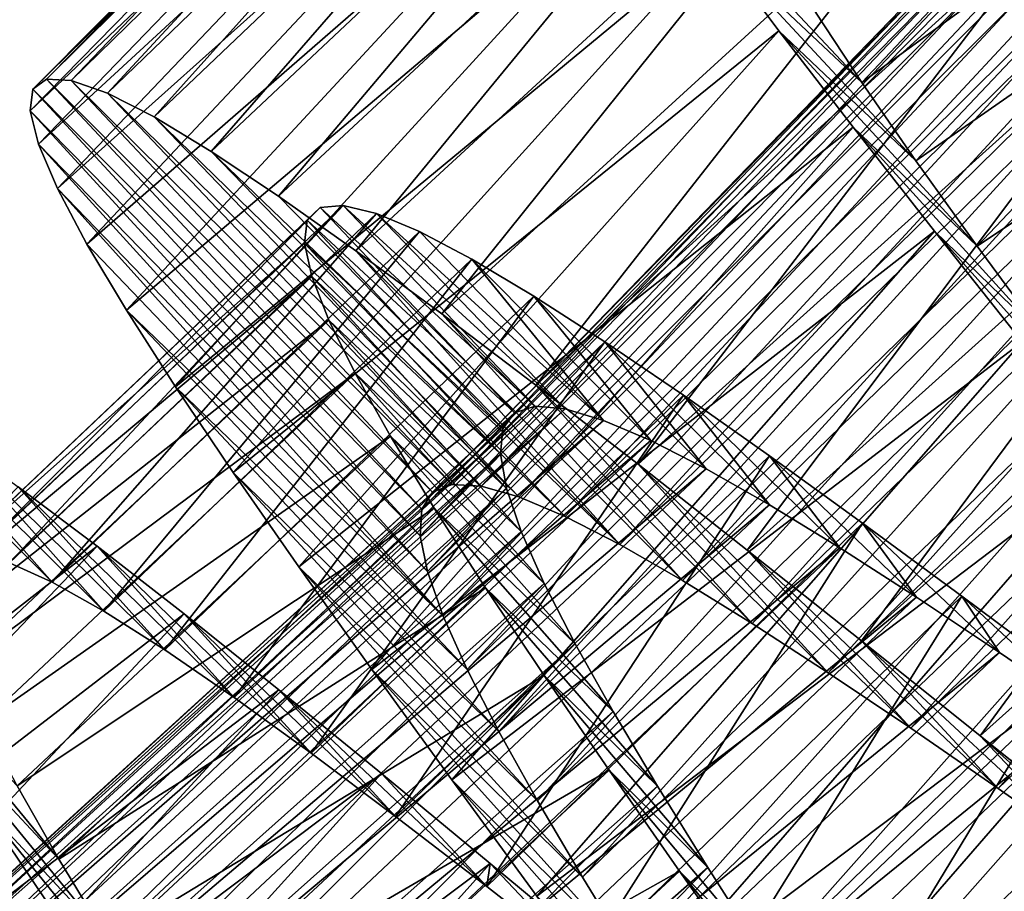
# Model space of a CAD drawing. Header units: millimetres. Extents: x -223 to 138, y -45 to 391.
# Tile 128 of 256: x -204.43 to -200.27, y 82.31 to 85.99. Entities that reach past the tile are written whole.
import ezdxf

# ---------------------------------------------------------------- set-up
doc = ezdxf.new("R2010")
doc.units = ezdxf.units.MM
doc.header["$LTSCALE"] = 65.185185
for name, color, linetype in [('592', 7, 'CONTINUOUS'), ('593', 7, 'CONTINUOUS'), ('594', 7, 'CONTINUOUS'), ('612', 7, 'CONTINUOUS'), ('613', 7, 'CONTINUOUS'), ('614', 7, 'CONTINUOUS')]:
    doc.layers.add(name, color=color, linetype=linetype)

msp = doc.modelspace()

# ---------------------------------------------------------------- linework, layer by layer
at = {"layer": '592', "color": 7, "linetype": 'CONTINUOUS', "true_color": 0xaaaaaa}
for points in [[(-204.3171, 85.7427, -39.5614), (-204.3749, 85.7002, -40.247), (-202.6869, 83.9993, -39.9373), (-204.3171, 85.7427, -39.5614)], [(-204.2119, 85.7368, -38.8764), (-204.3171, 85.7427, -39.5614), (-202.6036, 84.0314, -39.4342), (-204.2119, 85.7368, -38.8764)], [(-202.6036, 84.0314, -39.4342), (-204.3171, 85.7427, -39.5614), (-202.6869, 83.9993, -39.9373), (-202.6036, 84.0314, -39.4342)], [(-204.0597, 85.6829, -38.2003), (-204.2119, 85.7368, -38.8764), (-202.4816, 84.0242, -38.9358), (-204.0597, 85.6829, -38.2003)], [(-202.4816, 84.0242, -38.9358), (-204.2119, 85.7368, -38.8764), (-202.6036, 84.0314, -39.4342), (-202.4816, 84.0242, -38.9358)], [(-204.3749, 85.7002, -40.247), (-204.386, 85.6087, -40.9322), (-202.7317, 83.9273, -40.4404), (-204.3749, 85.7002, -40.247)], [(-202.6869, 83.9993, -39.9373), (-204.3749, 85.7002, -40.247), (-202.7317, 83.9273, -40.4404), (-202.6869, 83.9993, -39.9373)], [(-203.8626, 85.5827, -37.5445), (-204.0597, 85.6829, -38.2003), (-202.3224, 83.9787, -38.4514), (-203.8626, 85.5827, -37.5445)], [(-202.3224, 83.9787, -38.4514), (-204.0597, 85.6829, -38.2003), (-202.4816, 84.0242, -38.9358), (-202.3224, 83.9787, -38.4514)], [(-204.386, 85.6087, -40.9322), (-204.3507, 85.4681, -41.6121), (-202.7385, 83.8151, -40.9407), (-204.386, 85.6087, -40.9322)], [(-202.7317, 83.9273, -40.4404), (-204.386, 85.6087, -40.9322), (-202.7385, 83.8151, -40.9407), (-202.7317, 83.9273, -40.4404)], [(-203.6217, 85.4376, -36.9146), (-203.8626, 85.5827, -37.5445), (-202.1272, 83.8961, -37.9871), (-203.6217, 85.4376, -36.9146)], [(-202.1272, 83.8961, -37.9871), (-203.8626, 85.5827, -37.5445), (-202.3224, 83.9787, -38.4514), (-202.1272, 83.8961, -37.9871)], [(-204.3507, 85.4681, -41.6121), (-204.2702, 85.2802, -42.2744), (-202.708, 83.6639, -41.4291), (-204.3507, 85.4681, -41.6121)], [(-202.7385, 83.8151, -40.9407), (-204.3507, 85.4681, -41.6121), (-202.708, 83.6639, -41.4291), (-202.7385, 83.8151, -40.9407)], [(-203.3369, 85.2486, -36.312), (-203.6217, 85.4376, -36.9146), (-201.8961, 83.7777, -37.5457), (-203.3369, 85.2486, -36.312)], [(-201.8961, 83.7777, -37.5457), (-203.6217, 85.4376, -36.9146), (-202.1272, 83.8961, -37.9871), (-201.8961, 83.7777, -37.5457)], [(-204.2702, 85.2802, -42.2744), (-204.1461, 85.0465, -42.9122), (-202.6419, 83.4756, -41.8974), (-204.2702, 85.2802, -42.2744)], [(-202.708, 83.6639, -41.4291), (-204.2702, 85.2802, -42.2744), (-202.6419, 83.4756, -41.8974), (-202.708, 83.6639, -41.4291)], [(-203.0105, 85.0183, -35.7431), (-203.3369, 85.2486, -36.312), (-201.8961, 83.7777, -37.5457), (-203.0105, 85.0183, -35.7431)], [(-204.1461, 85.0465, -42.9122), (-203.9795, 84.7672, -43.5232), (-202.6419, 83.4756, -41.8974), (-204.1461, 85.0465, -42.9122)], [(-202.6476, 84.7513, -35.2179), (-203.0105, 85.0183, -35.7431), (-201.6315, 83.626, -37.1328), (-202.6476, 84.7513, -35.2179)], [(-201.6315, 83.626, -37.1328), (-203.0105, 85.0183, -35.7431), (-201.8961, 83.7777, -37.5457), (-201.6315, 83.626, -37.1328)], [(-203.9795, 84.7672, -43.5232), (-203.7722, 84.4439, -44.1026), (-202.541, 83.2499, -42.3442), (-203.9795, 84.7672, -43.5232)], [(-202.6419, 83.4756, -41.8974), (-203.9795, 84.7672, -43.5232), (-202.541, 83.2499, -42.3442), (-202.6419, 83.4756, -41.8974)], [(-202.2502, 84.4501, -34.7401), (-202.6476, 84.7513, -35.2179), (-201.3377, 83.4448, -36.7565), (-202.2502, 84.4501, -34.7401)], [(-201.3377, 83.4448, -36.7565), (-202.6476, 84.7513, -35.2179), (-201.6315, 83.626, -37.1328), (-201.3377, 83.4448, -36.7565)], [(-203.7722, 84.4439, -44.1026), (-203.5286, 84.0816, -44.6403), (-202.4072, 82.9883, -42.7652), (-203.7722, 84.4439, -44.1026)], [(-202.541, 83.2499, -42.3442), (-203.7722, 84.4439, -44.1026), (-202.4072, 82.9883, -42.7652), (-202.541, 83.2499, -42.3442)], [(-201.8192, 84.1164, -34.3115), (-202.2502, 84.4501, -34.7401), (-201.0161, 83.2361, -36.4197), (-201.8192, 84.1164, -34.3115)], [(-201.0161, 83.2361, -36.4197), (-202.2502, 84.4501, -34.7401), (-201.3377, 83.4448, -36.7565), (-201.0161, 83.2361, -36.4197)], [(-201.3586, 83.7545, -33.9369), (-201.8192, 84.1164, -34.3115), (-200.6678, 83.0022, -36.1241), (-201.3586, 83.7545, -33.9369)], [(-200.6678, 83.0022, -36.1241), (-201.8192, 84.1164, -34.3115), (-201.0161, 83.2361, -36.4197), (-200.6678, 83.0022, -36.1241)], [(-203.5286, 84.0816, -44.6403), (-203.2519, 83.6836, -45.1309), (-202.2442, 82.6954, -43.1511), (-203.5286, 84.0816, -44.6403)], [(-202.4072, 82.9883, -42.7652), (-203.5286, 84.0816, -44.6403), (-202.2442, 82.6954, -43.1511), (-202.4072, 82.9883, -42.7652)], [(-200.8763, 83.3715, -33.6228), (-201.3586, 83.7545, -33.9369), (-200.299, 82.7483, -35.8758), (-200.8763, 83.3715, -33.6228)], [(-200.299, 82.7483, -35.8758), (-201.3586, 83.7545, -33.9369), (-200.6678, 83.0022, -36.1241), (-200.299, 82.7483, -35.8758)], [(-203.2519, 83.6836, -45.1309), (-202.9433, 83.25, -45.5735), (-202.0542, 82.3733, -43.4984), (-203.2519, 83.6836, -45.1309)], [(-202.2442, 82.6954, -43.1511), (-203.2519, 83.6836, -45.1309), (-202.0542, 82.3733, -43.4984), (-202.2442, 82.6954, -43.1511)], [(-200.375, 82.9707, -33.3713), (-200.8763, 83.3715, -33.6228), (-199.9142, 82.479, -35.6782), (-200.375, 82.9707, -33.3713)], [(-199.9142, 82.479, -35.6782), (-200.8763, 83.3715, -33.6228), (-200.299, 82.7483, -35.8758), (-199.9142, 82.479, -35.6782)], [(-202.9433, 83.25, -45.5735), (-202.6059, 82.784, -45.9639), (-201.8392, 82.0229, -43.805), (-202.9433, 83.25, -45.5735)], [(-202.0542, 82.3733, -43.4984), (-202.9433, 83.25, -45.5735), (-201.8392, 82.0229, -43.805), (-202.0542, 82.3733, -43.4984)], [(-199.8547, 82.553, -33.1825), (-200.375, 82.9707, -33.3713), (-199.5139, 82.196, -35.5319), (-199.8547, 82.553, -33.1825)], [(-199.5139, 82.196, -35.5319), (-200.375, 82.9707, -33.3713), (-199.9142, 82.479, -35.6782), (-199.5139, 82.196, -35.5319)], [(-202.6059, 82.784, -45.9639), (-202.246, 82.293, -46.2956), (-201.6035, 81.6494, -44.066), (-202.6059, 82.784, -45.9639)], [(-201.8392, 82.0229, -43.805), (-202.6059, 82.784, -45.9639), (-201.6035, 81.6494, -44.066), (-201.8392, 82.0229, -43.805)]]:
    msp.add_3dface(points, dxfattribs=at)
at = {"layer": '593', "color": 7, "linetype": 'CONTINUOUS', "true_color": 0xaaaaaa}
for points in [[(-201.0701, 86.0256, -43.1134), (-200.8748, 85.7282, -43.6018), (-201.7467, 86.6583, -43.8897), (-201.0701, 86.0256, -43.1134)], [(-201.7467, 86.6583, -43.8897), (-200.8748, 85.7282, -43.6018), (-201.503, 86.3201, -44.443), (-201.7467, 86.6583, -43.8897)], [(-200.8748, 85.7282, -43.6018), (-200.6464, 85.3981, -44.0498), (-201.503, 86.3201, -44.443), (-200.8748, 85.7282, -43.6018)], [(-201.503, 86.3201, -44.443), (-200.6464, 85.3981, -44.0498), (-201.224, 85.9471, -44.9507), (-201.503, 86.3201, -44.443)], [(-200.6464, 85.3981, -44.0498), (-200.3873, 85.0372, -44.4542), (-201.224, 85.9471, -44.9507), (-200.6464, 85.3981, -44.0498)], [(-201.224, 85.9471, -44.9507), (-200.3873, 85.0372, -44.4542), (-200.9113, 85.54, -45.4108), (-201.224, 85.9471, -44.9507)], [(-200.3873, 85.0372, -44.4542), (-200.0995, 84.6463, -44.8132), (-200.9113, 85.54, -45.4108), (-200.3873, 85.0372, -44.4542)], [(-200.9113, 85.54, -45.4108), (-200.0995, 84.6463, -44.8132), (-200.5671, 85.1, -45.821), (-200.9113, 85.54, -45.4108)], [(-200.0995, 84.6463, -44.8132), (-199.7879, 84.2308, -45.1213), (-200.5671, 85.1, -45.821), (-200.0995, 84.6463, -44.8132)], [(-200.5671, 85.1, -45.821), (-199.7879, 84.2308, -45.1213), (-200.1969, 84.6332, -46.1752), (-200.5671, 85.1, -45.821)], [(-204.293, 83.6192, -37.9527), (-204.4722, 83.7004, -38.5211), (-205.1927, 84.5186, -37.9665), (-204.293, 83.6192, -37.9527)], [(-204.9832, 84.398, -37.3208), (-204.293, 83.6192, -37.9527), (-205.1927, 84.5186, -37.9665), (-204.9832, 84.398, -37.3208)], [(-204.0748, 83.4963, -37.4072), (-204.293, 83.6192, -37.9527), (-204.9832, 84.398, -37.3208), (-204.0748, 83.4963, -37.4072)], [(-204.731, 84.2319, -36.7011), (-204.0748, 83.4963, -37.4072), (-204.9832, 84.398, -37.3208), (-204.731, 84.2319, -36.7011)], [(-203.8175, 83.3327, -36.8866), (-204.0748, 83.4963, -37.4072), (-204.731, 84.2319, -36.7011), (-203.8175, 83.3327, -36.8866)], [(-204.4365, 84.0219, -36.1103), (-203.8175, 83.3327, -36.8866), (-204.731, 84.2319, -36.7011), (-204.4365, 84.0219, -36.1103)], [(-203.5241, 83.1314, -36.3982), (-203.8175, 83.3327, -36.8866), (-204.4365, 84.0219, -36.1103), (-203.5241, 83.1314, -36.3982)], [(-204.1034, 83.7714, -35.557), (-203.5241, 83.1314, -36.3982), (-204.4365, 84.0219, -36.1103), (-204.1034, 83.7714, -35.557)], [(-203.1987, 82.8965, -35.9502), (-203.5241, 83.1314, -36.3982), (-204.1034, 83.7714, -35.557), (-203.1987, 82.8965, -35.9502)], [(-203.736, 83.485, -35.0493), (-203.1987, 82.8965, -35.9502), (-204.1034, 83.7714, -35.557), (-203.736, 83.485, -35.0493)], [(-202.843, 82.6303, -35.5458), (-203.1987, 82.8965, -35.9502), (-203.736, 83.485, -35.0493), (-202.843, 82.6303, -35.5458)], [(-203.3352, 83.1642, -34.5892), (-202.843, 82.6303, -35.5458), (-203.736, 83.485, -35.0493), (-203.3352, 83.1642, -34.5892)], [(-204.4404, 82.7591, -43.1136), (-204.2639, 82.45, -43.602), (-205.0762, 83.4329, -43.8897), (-204.4404, 82.7591, -43.1136)], [(-205.0762, 83.4329, -43.8897), (-204.2639, 82.45, -43.602), (-204.8541, 83.0803, -44.443), (-205.0762, 83.4329, -43.8897)], [(-202.458, 82.3346, -35.1868), (-202.843, 82.6303, -35.5458), (-203.3352, 83.1642, -34.5892), (-202.458, 82.3346, -35.1868)], [(-202.9023, 82.8113, -34.179), (-202.458, 82.3346, -35.1868), (-203.3352, 83.1642, -34.5892), (-202.9023, 82.8113, -34.179)], [(-204.2639, 82.45, -43.602), (-204.0569, 82.1068, -44.0496), (-204.8541, 83.0803, -44.443), (-204.2639, 82.45, -43.602)], [(-204.8541, 83.0803, -44.443), (-204.0569, 82.1068, -44.0496), (-204.5989, 82.6905, -44.9507), (-204.8541, 83.0803, -44.443)], [(-202.4429, 82.4318, -33.8248), (-202.458, 82.3346, -35.1868), (-202.9023, 82.8113, -34.179), (-202.4429, 82.4318, -33.8248)], [(-204.0569, 82.1068, -44.0496), (-203.821, 81.7305, -44.4538), (-204.5989, 82.6905, -44.9507), (-204.0569, 82.1068, -44.0496)], [(-204.5989, 82.6905, -44.9507), (-203.821, 81.7305, -44.4538), (-204.3123, 82.2646, -45.4108), (-204.5989, 82.6905, -44.9507)], [(-202.0488, 82.0148, -34.8787), (-202.458, 82.3346, -35.1868), (-202.4429, 82.4318, -33.8248), (-202.0488, 82.0148, -34.8787)], [(-201.9639, 82.0325, -33.5321), (-202.0488, 82.0148, -34.8787), (-202.4429, 82.4318, -33.8248), (-201.9639, 82.0325, -33.5321)]]:
    msp.add_3dface(points, dxfattribs=at)
at = {"layer": '594', "color": 7, "linetype": 'CONTINUOUS', "true_color": 0xaaaaaa}
for points in [[(-204.3171, 85.7427, -39.5614), (-204.2119, 85.7368, -38.8764), (-202.2239, 87.8163, -39.3166), (-204.3171, 85.7427, -39.5614)], [(-204.3171, 85.7427, -39.5614), (-202.2239, 87.8163, -39.3166), (-202.2974, 87.7883, -40), (-204.3171, 85.7427, -39.5614)], [(-204.2119, 85.7368, -38.8764), (-202.1013, 87.7981, -38.6349), (-202.2239, 87.8163, -39.3166), (-204.2119, 85.7368, -38.8764)], [(-204.3749, 85.7002, -40.247), (-204.3171, 85.7427, -39.5614), (-202.2974, 87.7883, -40), (-204.3749, 85.7002, -40.247)], [(-204.3749, 85.7002, -40.247), (-202.2974, 87.7883, -40), (-202.3223, 87.7137, -40.6835), (-204.3749, 85.7002, -40.247)], [(-204.2119, 85.7368, -38.8764), (-204.0597, 85.6829, -38.2003), (-202.1013, 87.7981, -38.6349), (-204.2119, 85.7368, -38.8764)], [(-204.0597, 85.6829, -38.2003), (-201.9308, 87.7346, -37.9664), (-202.1013, 87.7981, -38.6349), (-204.0597, 85.6829, -38.2003)], [(-204.0597, 85.6829, -38.2003), (-203.8626, 85.5827, -37.5445), (-201.9308, 87.7346, -37.9664), (-204.0597, 85.6829, -38.2003)], [(-203.8626, 85.5827, -37.5445), (-201.7142, 87.6272, -37.3207), (-201.9308, 87.7346, -37.9664), (-203.8626, 85.5827, -37.5445)], [(-204.386, 85.6087, -40.9322), (-204.3749, 85.7002, -40.247), (-202.3223, 87.7137, -40.6835), (-204.386, 85.6087, -40.9322)], [(-204.386, 85.6087, -40.9322), (-202.3223, 87.7137, -40.6835), (-202.299, 87.592, -41.365), (-204.386, 85.6087, -40.9322)], [(-204.3507, 85.4681, -41.6121), (-204.386, 85.6087, -40.9322), (-202.299, 87.592, -41.365), (-204.3507, 85.4681, -41.6121)], [(-204.3507, 85.4681, -41.6121), (-202.299, 87.592, -41.365), (-202.2282, 87.4242, -42.0335), (-204.3507, 85.4681, -41.6121)], [(-203.8626, 85.5827, -37.5445), (-203.6217, 85.4376, -36.9146), (-201.7142, 87.6272, -37.3207), (-203.8626, 85.5827, -37.5445)], [(-203.6217, 85.4376, -36.9146), (-201.452, 87.4772, -36.7011), (-201.7142, 87.6272, -37.3207), (-203.6217, 85.4376, -36.9146)], [(-203.6217, 85.4376, -36.9146), (-203.3369, 85.2486, -36.312), (-201.452, 87.4772, -36.7011), (-203.6217, 85.4376, -36.9146)], [(-203.3369, 85.2486, -36.312), (-201.145, 87.286, -36.1103), (-201.452, 87.4772, -36.7011), (-203.3369, 85.2486, -36.312)], [(-204.2702, 85.2802, -42.2744), (-204.3507, 85.4681, -41.6121), (-202.2282, 87.4242, -42.0335), (-204.2702, 85.2802, -42.2744)], [(-204.2702, 85.2802, -42.2744), (-202.2282, 87.4242, -42.0335), (-202.1118, 87.2124, -42.6793), (-204.2702, 85.2802, -42.2744)], [(-203.3369, 85.2486, -36.312), (-203.0105, 85.0183, -35.7431), (-201.145, 87.286, -36.1103), (-203.3369, 85.2486, -36.312)], [(-203.0105, 85.0183, -35.7431), (-200.7969, 87.0569, -35.557), (-201.145, 87.286, -36.1103), (-203.0105, 85.0183, -35.7431)], [(-204.1461, 85.0465, -42.9122), (-204.2702, 85.2802, -42.2744), (-202.1118, 87.2124, -42.6793), (-204.1461, 85.0465, -42.9122)], [(-204.1461, 85.0465, -42.9122), (-202.1118, 87.2124, -42.6793), (-201.9508, 86.9569, -43.2989), (-204.1461, 85.0465, -42.9122)], [(-203.0105, 85.0183, -35.7431), (-202.6476, 84.7513, -35.2179), (-200.7969, 87.0569, -35.557), (-203.0105, 85.0183, -35.7431)], [(-202.6476, 84.7513, -35.2179), (-200.4124, 86.7939, -35.0493), (-200.7969, 87.0569, -35.557), (-202.6476, 84.7513, -35.2179)], [(-203.9795, 84.7672, -43.5232), (-204.1461, 85.0465, -42.9122), (-201.9508, 86.9569, -43.2989), (-203.9795, 84.7672, -43.5232)], [(-203.9795, 84.7672, -43.5232), (-201.9508, 86.9569, -43.2989), (-201.7467, 86.6583, -43.8897), (-203.9795, 84.7672, -43.5232)], [(-202.6476, 84.7513, -35.2179), (-202.2502, 84.4501, -34.7401), (-200.4124, 86.7939, -35.0493), (-202.6476, 84.7513, -35.2179)], [(-202.2502, 84.4501, -34.7401), (-199.9924, 86.4989, -34.5893), (-200.4124, 86.7939, -35.0493), (-202.2502, 84.4501, -34.7401)], [(-203.7722, 84.4439, -44.1026), (-203.9795, 84.7672, -43.5232), (-201.7467, 86.6583, -43.8897), (-203.7722, 84.4439, -44.1026)], [(-203.7722, 84.4439, -44.1026), (-201.7467, 86.6583, -43.8897), (-201.503, 86.3201, -44.443), (-203.7722, 84.4439, -44.1026)], [(-202.2502, 84.4501, -34.7401), (-201.8192, 84.1164, -34.3115), (-199.9924, 86.4989, -34.5893), (-202.2502, 84.4501, -34.7401)], [(-201.8192, 84.1164, -34.3115), (-199.5382, 86.1736, -34.179), (-199.9924, 86.4989, -34.5893), (-201.8192, 84.1164, -34.3115)], [(-203.5286, 84.0816, -44.6403), (-203.7722, 84.4439, -44.1026), (-201.503, 86.3201, -44.443), (-203.5286, 84.0816, -44.6403)], [(-203.5286, 84.0816, -44.6403), (-201.503, 86.3201, -44.443), (-201.224, 85.9471, -44.9507), (-203.5286, 84.0816, -44.6403)], [(-201.8192, 84.1164, -34.3115), (-201.3586, 83.7545, -33.9369), (-199.5382, 86.1736, -34.179), (-201.8192, 84.1164, -34.3115)], [(-201.3586, 83.7545, -33.9369), (-199.056, 85.8235, -33.8248), (-199.5382, 86.1736, -34.179), (-201.3586, 83.7545, -33.9369)], [(-203.2519, 83.6836, -45.1309), (-203.5286, 84.0816, -44.6403), (-201.224, 85.9471, -44.9507), (-203.2519, 83.6836, -45.1309)], [(-203.2519, 83.6836, -45.1309), (-201.224, 85.9471, -44.9507), (-200.9113, 85.54, -45.4108), (-203.2519, 83.6836, -45.1309)], [(-201.3586, 83.7545, -33.9369), (-200.8763, 83.3715, -33.6228), (-199.056, 85.8235, -33.8248), (-201.3586, 83.7545, -33.9369)], [(-200.8763, 83.3715, -33.6228), (-198.553, 85.4549, -33.532), (-199.056, 85.8235, -33.8248), (-200.8763, 83.3715, -33.6228)], [(-202.9433, 83.25, -45.5735), (-203.2519, 83.6836, -45.1309), (-200.9113, 85.54, -45.4108), (-202.9433, 83.25, -45.5735)], [(-202.9433, 83.25, -45.5735), (-200.9113, 85.54, -45.4108), (-200.5671, 85.1, -45.821), (-202.9433, 83.25, -45.5735)], [(-200.8763, 83.3715, -33.6228), (-200.375, 82.9707, -33.3713), (-198.553, 85.4549, -33.532), (-200.8763, 83.3715, -33.6228)], [(-200.375, 82.9707, -33.3713), (-198.0305, 85.0697, -33.3017), (-198.553, 85.4549, -33.532), (-200.375, 82.9707, -33.3713)], [(-202.6059, 82.784, -45.9639), (-202.9433, 83.25, -45.5735), (-200.5671, 85.1, -45.821), (-202.6059, 82.784, -45.9639)], [(-202.6059, 82.784, -45.9639), (-200.5671, 85.1, -45.821), (-200.1969, 84.6332, -46.1752), (-202.6059, 82.784, -45.9639)], [(-200.375, 82.9707, -33.3713), (-199.8547, 82.553, -33.1825), (-198.0305, 85.0697, -33.3017), (-200.375, 82.9707, -33.3713)], [(-202.246, 82.293, -46.2956), (-202.6059, 82.784, -45.9639), (-200.1969, 84.6332, -46.1752), (-202.246, 82.293, -46.2956)], [(-202.246, 82.293, -46.2956), (-200.1969, 84.6332, -46.1752), (-199.8073, 84.1463, -46.4679), (-202.246, 82.293, -46.2956)], [(-201.8687, 81.782, -46.5649), (-202.246, 82.293, -46.2956), (-199.8073, 84.1463, -46.4679), (-201.8687, 81.782, -46.5649)], [(-201.8687, 81.782, -46.5649), (-199.8073, 84.1463, -46.4679), (-199.4003, 83.6406, -46.6983), (-201.8687, 81.782, -46.5649)], [(-206.4866, 81.9133, -35.8218), (-204.1034, 83.7714, -35.557), (-204.4365, 84.0219, -36.1103), (-206.4866, 81.9133, -35.8218)], [(-206.4866, 81.9133, -35.8218), (-206.146, 81.6297, -35.2904), (-204.1034, 83.7714, -35.557), (-206.4866, 81.9133, -35.8218)], [(-206.146, 81.6297, -35.2904), (-203.736, 83.485, -35.0493), (-204.1034, 83.7714, -35.557), (-206.146, 81.6297, -35.2904)], [(-201.4751, 81.2517, -46.7713), (-201.8687, 81.782, -46.5649), (-199.4003, 83.6406, -46.6983), (-201.4751, 81.2517, -46.7713)], [(-201.4751, 81.2517, -46.7713), (-199.4003, 83.6406, -46.6983), (-198.9778, 83.1173, -46.8654), (-201.4751, 81.2517, -46.7713)], [(-206.146, 81.6297, -35.2904), (-205.7736, 81.3101, -34.8066), (-203.736, 83.485, -35.0493), (-206.146, 81.6297, -35.2904)], [(-205.7736, 81.3101, -34.8066), (-203.3352, 83.1642, -34.5892), (-203.736, 83.485, -35.0493), (-205.7736, 81.3101, -34.8066)], [(-205.7736, 81.3101, -34.8066), (-205.369, 80.9552, -34.3709), (-203.3352, 83.1642, -34.5892), (-205.7736, 81.3101, -34.8066)], [(-205.369, 80.9552, -34.3709), (-202.9023, 82.8113, -34.179), (-203.3352, 83.1642, -34.5892), (-205.369, 80.9552, -34.3709)], [(-201.0688, 80.7053, -46.9131), (-201.4751, 81.2517, -46.7713), (-198.9778, 83.1173, -46.8654), (-201.0688, 80.7053, -46.9131)], [(-201.0688, 80.7053, -46.9131), (-198.9778, 83.1173, -46.8654), (-198.5469, 82.5839, -46.9664), (-201.0688, 80.7053, -46.9131)], [(-205.369, 80.9552, -34.3709), (-204.9356, 80.5692, -33.988), (-202.9023, 82.8113, -34.179), (-205.369, 80.9552, -34.3709)], [(-204.9356, 80.5692, -33.988), (-202.4429, 82.4318, -33.8248), (-202.9023, 82.8113, -34.179), (-204.9356, 80.5692, -33.988)], [(-206.7254, 80.495, -45.1981), (-204.5989, 82.6905, -44.9507), (-204.3123, 82.2646, -45.4108), (-206.7254, 80.495, -45.1981)], [(-200.6576, 80.1521, -46.9878), (-201.0688, 80.7053, -46.9131), (-198.5469, 82.5839, -46.9664), (-200.6576, 80.1521, -46.9878)], [(-200.6576, 80.1521, -46.9878), (-198.5469, 82.5839, -46.9664), (-198.1144, 82.0474, -47), (-200.6576, 80.1521, -46.9878)], [(-204.9356, 80.5692, -33.988), (-204.4802, 80.1593, -33.6645), (-202.4429, 82.4318, -33.8248), (-204.9356, 80.5692, -33.988)], [(-204.4802, 80.1593, -33.6645), (-201.9639, 82.0325, -33.5321), (-202.4429, 82.4318, -33.8248), (-204.4802, 80.1593, -33.6645)]]:
    msp.add_3dface(points, dxfattribs=at)
at = {"layer": '612', "color": 7, "linetype": 'CONTINUOUS', "true_color": 0xaaaaaa}
for points in [[(-202.4816, 84.0242, -38.9358), (-202.6036, 84.0314, -39.4342), (-198.9289, 87.7641, -39.1261), (-202.4816, 84.0242, -38.9358)], [(-198.9289, 87.7641, -39.1261), (-202.6036, 84.0314, -39.4342), (-199.0349, 87.749, -39.6249), (-198.9289, 87.7641, -39.1261)], [(-198.7828, 87.7433, -38.6375), (-202.4816, 84.0242, -38.9358), (-198.9289, 87.7641, -39.1261), (-198.7828, 87.7433, -38.6375)], [(-202.6036, 84.0314, -39.4342), (-202.6869, 83.9993, -39.9373), (-199.0349, 87.749, -39.6249), (-202.6036, 84.0314, -39.4342)], [(-199.0349, 87.749, -39.6249), (-202.6869, 83.9993, -39.9373), (-199.0999, 87.6977, -40.125), (-199.0349, 87.749, -39.6249)], [(-202.3224, 83.9787, -38.4514), (-202.4816, 84.0242, -38.9358), (-198.7828, 87.7433, -38.6375), (-202.3224, 83.9787, -38.4514)], [(-198.5983, 87.6879, -38.1675), (-202.3224, 83.9787, -38.4514), (-198.7828, 87.7433, -38.6375), (-198.5983, 87.6879, -38.1675)], [(-202.6869, 83.9993, -39.9373), (-202.7317, 83.9273, -40.4404), (-199.0999, 87.6977, -40.125), (-202.6869, 83.9993, -39.9373)], [(-199.0999, 87.6977, -40.125), (-202.7317, 83.9273, -40.4404), (-199.1243, 87.6094, -40.6248), (-199.0999, 87.6977, -40.125)], [(-202.1272, 83.8961, -37.9871), (-202.3224, 83.9787, -38.4514), (-198.5983, 87.6879, -38.1675), (-202.1272, 83.8961, -37.9871)], [(-198.3757, 87.5991, -37.7185), (-202.1272, 83.8961, -37.9871), (-198.5983, 87.6879, -38.1675), (-198.3757, 87.5991, -37.7185)], [(-202.7317, 83.9273, -40.4404), (-202.7385, 83.8151, -40.9407), (-199.1243, 87.6094, -40.6248), (-202.7317, 83.9273, -40.4404)], [(-199.1243, 87.6094, -40.6248), (-202.7385, 83.8151, -40.9407), (-199.1088, 87.484, -41.1201), (-199.1243, 87.6094, -40.6248)], [(-201.8961, 83.7777, -37.5457), (-202.1272, 83.8961, -37.9871), (-198.3757, 87.5991, -37.7185), (-201.8961, 83.7777, -37.5457)], [(-198.1162, 87.4785, -37.2951), (-201.8961, 83.7777, -37.5457), (-198.3757, 87.5991, -37.7185), (-198.1162, 87.4785, -37.2951)], [(-202.7385, 83.8151, -40.9407), (-202.708, 83.6639, -41.4291), (-199.1088, 87.484, -41.1201), (-202.7385, 83.8151, -40.9407)], [(-199.1088, 87.484, -41.1201), (-202.708, 83.6639, -41.4291), (-199.0542, 87.3232, -41.5999), (-199.1088, 87.484, -41.1201)], [(-201.6315, 83.626, -37.1328), (-201.8961, 83.7777, -37.5457), (-198.1162, 87.4785, -37.2951), (-201.6315, 83.626, -37.1328)], [(-197.8241, 87.3292, -36.9049), (-201.6315, 83.626, -37.1328), (-198.1162, 87.4785, -37.2951), (-197.8241, 87.3292, -36.9049)], [(-202.708, 83.6639, -41.4291), (-202.6419, 83.4756, -41.8974), (-199.0542, 87.3232, -41.5999), (-202.708, 83.6639, -41.4291)], [(-199.0542, 87.3232, -41.5999), (-202.6419, 83.4756, -41.8974), (-198.9621, 87.1279, -42.0596), (-199.0542, 87.3232, -41.5999)], [(-201.3377, 83.4448, -36.7565), (-201.6315, 83.626, -37.1328), (-197.8241, 87.3292, -36.9049), (-201.3377, 83.4448, -36.7565)], [(-197.5019, 87.1539, -36.5529), (-201.3377, 83.4448, -36.7565), (-197.8241, 87.3292, -36.9049), (-197.5019, 87.1539, -36.5529)], [(-201.0161, 83.2361, -36.4197), (-201.3377, 83.4448, -36.7565), (-197.5019, 87.1539, -36.5529), (-201.0161, 83.2361, -36.4197)], [(-197.151, 86.9545, -36.2411), (-201.0161, 83.2361, -36.4197), (-197.5019, 87.1539, -36.5529), (-197.151, 86.9545, -36.2411)], [(-202.6419, 83.4756, -41.8974), (-202.541, 83.2499, -42.3442), (-198.9621, 87.1279, -42.0596), (-202.6419, 83.4756, -41.8974)], [(-198.9621, 87.1279, -42.0596), (-202.541, 83.2499, -42.3442), (-198.8335, 86.8981, -42.4968), (-198.9621, 87.1279, -42.0596)], [(-200.6678, 83.0022, -36.1241), (-201.0161, 83.2361, -36.4197), (-197.151, 86.9545, -36.2411), (-200.6678, 83.0022, -36.1241)], [(-196.7752, 86.7343, -35.9734), (-200.6678, 83.0022, -36.1241), (-197.151, 86.9545, -36.2411), (-196.7752, 86.7343, -35.9734)], [(-202.541, 83.2499, -42.3442), (-202.4072, 82.9883, -42.7652), (-198.8335, 86.8981, -42.4968), (-202.541, 83.2499, -42.3442)], [(-198.8335, 86.8981, -42.4968), (-202.4072, 82.9883, -42.7652), (-198.6712, 86.6367, -42.9044), (-198.8335, 86.8981, -42.4968)], [(-200.299, 82.7483, -35.8758), (-200.6678, 83.0022, -36.1241), (-196.7752, 86.7343, -35.9734), (-200.299, 82.7483, -35.8758)], [(-196.3808, 86.4985, -35.755), (-200.299, 82.7483, -35.8758), (-196.7752, 86.7343, -35.9734), (-196.3808, 86.4985, -35.755)], [(-202.4072, 82.9883, -42.7652), (-202.2442, 82.6954, -43.1511), (-198.6712, 86.6367, -42.9044), (-202.4072, 82.9883, -42.7652)], [(-198.6712, 86.6367, -42.9044), (-202.2442, 82.6954, -43.1511), (-198.4789, 86.3472, -43.2758), (-198.6712, 86.6367, -42.9044)], [(-199.9142, 82.479, -35.6782), (-200.299, 82.7483, -35.8758), (-196.3808, 86.4985, -35.755), (-199.9142, 82.479, -35.6782)], [(-202.2442, 82.6954, -43.1511), (-202.0542, 82.3733, -43.4984), (-198.4789, 86.3472, -43.2758), (-202.2442, 82.6954, -43.1511)], [(-198.4789, 86.3472, -43.2758), (-202.0542, 82.3733, -43.4984), (-198.2585, 86.0308, -43.6081), (-198.4789, 86.3472, -43.2758)], [(-202.0542, 82.3733, -43.4984), (-201.8392, 82.0229, -43.805), (-198.2585, 86.0308, -43.6081), (-202.0542, 82.3733, -43.4984)], [(-198.2585, 86.0308, -43.6081), (-201.8392, 82.0229, -43.805), (-198.0129, 85.6896, -43.8985), (-198.2585, 86.0308, -43.6081)], [(-201.8392, 82.0229, -43.805), (-201.6035, 81.6494, -44.066), (-198.0129, 85.6896, -43.8985), (-201.8392, 82.0229, -43.805)], [(-198.0129, 85.6896, -43.8985), (-201.6035, 81.6494, -44.066), (-197.747, 85.3286, -44.142), (-198.0129, 85.6896, -43.8985)], [(-201.6035, 81.6494, -44.066), (-201.3519, 81.258, -44.2769), (-197.747, 85.3286, -44.142), (-201.6035, 81.6494, -44.066)], [(-197.747, 85.3286, -44.142), (-201.3519, 81.258, -44.2769), (-197.4655, 84.9522, -44.335), (-197.747, 85.3286, -44.142)], [(-201.3519, 81.258, -44.2769), (-201.0868, 80.8506, -44.4364), (-197.4655, 84.9522, -44.335), (-201.3519, 81.258, -44.2769)], [(-197.4655, 84.9522, -44.335), (-201.0868, 80.8506, -44.4364), (-197.1704, 84.5615, -44.4768), (-197.4655, 84.9522, -44.335)], [(-201.0868, 80.8506, -44.4364), (-200.8115, 80.4304, -44.543), (-197.1704, 84.5615, -44.4768), (-201.0868, 80.8506, -44.4364)], [(-197.1704, 84.5615, -44.4768), (-200.8115, 80.4304, -44.543), (-196.8658, 84.1602, -44.5656), (-197.1704, 84.5615, -44.4768)], [(-206.0685, 80.8649, -39.3087), (-206.1626, 80.8486, -39.8106), (-202.2531, 84.3612, -39.3751), (-206.0685, 80.8649, -39.3087)], [(-202.2531, 84.3612, -39.3751), (-206.1626, 80.8486, -39.8106), (-202.3404, 84.3335, -39.875), (-202.2531, 84.3612, -39.3751)], [(-202.1272, 84.3504, -38.8798), (-206.0685, 80.8649, -39.3087), (-202.2531, 84.3612, -39.3751), (-202.1272, 84.3504, -38.8798)], [(-205.9383, 80.8398, -38.8127), (-206.0685, 80.8649, -39.3087), (-202.1272, 84.3504, -38.8798), (-205.9383, 80.8398, -38.8127)], [(-201.9645, 84.3019, -38.4), (-205.9383, 80.8398, -38.8127), (-202.1272, 84.3504, -38.8798), (-201.9645, 84.3019, -38.4)], [(-206.1626, 80.8486, -39.8106), (-206.2207, 80.7903, -40.3129), (-202.3404, 84.3335, -39.875), (-206.1626, 80.8486, -39.8106)], [(-202.3404, 84.3335, -39.875), (-206.2207, 80.7903, -40.3129), (-202.3893, 84.2667, -40.375), (-202.3404, 84.3335, -39.875)], [(-206.2207, 80.7903, -40.3129), (-206.2434, 80.6895, -40.8144), (-202.3893, 84.2667, -40.375), (-206.2207, 80.7903, -40.3129)], [(-202.3893, 84.2667, -40.375), (-206.2434, 80.6895, -40.8144), (-202.4003, 84.1602, -40.8738), (-202.3893, 84.2667, -40.375)], [(-205.774, 80.7745, -38.3335), (-205.9383, 80.8398, -38.8127), (-201.9645, 84.3019, -38.4), (-205.774, 80.7745, -38.3335)], [(-201.7658, 84.2171, -37.9403), (-205.774, 80.7745, -38.3335), (-201.9645, 84.3019, -38.4), (-201.7658, 84.2171, -37.9403)], [(-205.576, 80.6704, -37.875), (-205.774, 80.7745, -38.3335), (-201.7658, 84.2171, -37.9403), (-205.576, 80.6704, -37.875)], [(-201.5314, 84.0972, -37.5031), (-205.576, 80.6704, -37.875), (-201.7658, 84.2171, -37.9403), (-201.5314, 84.0972, -37.5031)], [(-206.2434, 80.6895, -40.8144), (-206.2312, 80.5469, -41.307), (-202.4003, 84.1602, -40.8738), (-206.2434, 80.6895, -40.8144)], [(-202.4003, 84.1602, -40.8738), (-206.2312, 80.5469, -41.307), (-202.3741, 84.0149, -41.3624), (-202.4003, 84.1602, -40.8738)], [(-200.8115, 80.4304, -44.543), (-200.5319, 80.0044, -44.5948), (-196.8658, 84.1602, -44.5656), (-200.8115, 80.4304, -44.543)], [(-196.8658, 84.1602, -44.5656), (-200.5319, 80.0044, -44.5948), (-196.5592, 83.7563, -44.5996), (-196.8658, 84.1602, -44.5656)], [(-205.3446, 80.5287, -37.4398), (-205.576, 80.6704, -37.875), (-201.5314, 84.0972, -37.5031), (-205.3446, 80.5287, -37.4398)], [(-201.2641, 83.9448, -37.0955), (-205.3446, 80.5287, -37.4398), (-201.5314, 84.0972, -37.5031), (-201.2641, 83.9448, -37.0955)], [(-206.2312, 80.5469, -41.307), (-206.1851, 80.3645, -41.7814), (-202.3741, 84.0149, -41.3624), (-206.2312, 80.5469, -41.307)], [(-202.3741, 84.0149, -41.3624), (-206.1851, 80.3645, -41.7814), (-202.3119, 83.8327, -41.8324), (-202.3741, 84.0149, -41.3624)], [(-205.0829, 80.3526, -37.0356), (-205.3446, 80.5287, -37.4398), (-201.2641, 83.9448, -37.0955), (-205.0829, 80.3526, -37.0356)], [(-200.9675, 83.7634, -36.7241), (-205.0829, 80.3526, -37.0356), (-201.2641, 83.9448, -37.0955), (-200.9675, 83.7634, -36.7241)], [(-206.1851, 80.3645, -41.7814), (-206.1064, 80.1424, -42.2348), (-202.3119, 83.8327, -41.8324), (-206.1851, 80.3645, -41.7814)], [(-202.3119, 83.8327, -41.8324), (-206.1064, 80.1424, -42.2348), (-202.2148, 83.6135, -42.2813), (-202.3119, 83.8327, -41.8324)], [(-204.7942, 80.1458, -36.6687), (-205.0829, 80.3526, -37.0356), (-200.9675, 83.7634, -36.7241), (-204.7942, 80.1458, -36.6687)], [(-200.6431, 83.5551, -36.3918), (-204.7942, 80.1458, -36.6687), (-200.9675, 83.7634, -36.7241), (-200.6431, 83.5551, -36.3918)], [(-200.5319, 80.0044, -44.5948), (-200.2525, 79.5774, -44.5911), (-196.5592, 83.7563, -44.5996), (-200.5319, 80.0044, -44.5948)], [(-206.1064, 80.1424, -42.2348), (-205.9966, 79.882, -42.663), (-202.2148, 83.6135, -42.2813), (-206.1064, 80.1424, -42.2348)], [(-202.2148, 83.6135, -42.2813), (-205.9966, 79.882, -42.663), (-202.0846, 83.3588, -42.7048), (-202.2148, 83.6135, -42.2813)], [(-204.4795, 79.9102, -36.3415), (-204.7942, 80.1458, -36.6687), (-200.6431, 83.5551, -36.3918), (-204.4795, 79.9102, -36.3415)], [(-200.2929, 83.3224, -36.1014), (-204.4795, 79.9102, -36.3415), (-200.6431, 83.5551, -36.3918), (-200.2929, 83.3224, -36.1014)], [(-205.9966, 79.882, -42.663), (-205.8585, 79.5871, -43.0586), (-202.0846, 83.3588, -42.7048), (-205.9966, 79.882, -42.663)], [(-202.0846, 83.3588, -42.7048), (-205.8585, 79.5871, -43.0586), (-201.9245, 83.0725, -43.0949), (-202.0846, 83.3588, -42.7048)], [(-204.141, 79.649, -36.0572), (-204.4795, 79.9102, -36.3415), (-200.2929, 83.3224, -36.1014), (-204.141, 79.649, -36.0572)], [(-199.9222, 83.0702, -35.858), (-204.141, 79.649, -36.0572), (-200.2929, 83.3224, -36.1014), (-199.9222, 83.0702, -35.858)], [(-205.8585, 79.5871, -43.0586), (-205.6951, 79.2612, -43.4159), (-201.9245, 83.0725, -43.0949), (-205.8585, 79.5871, -43.0586)], [(-201.9245, 83.0725, -43.0949), (-205.6951, 79.2612, -43.4159), (-201.7373, 82.7571, -43.4469), (-201.9245, 83.0725, -43.0949)], [(-203.7843, 79.3678, -35.8212), (-204.141, 79.649, -36.0572), (-199.9222, 83.0702, -35.858), (-203.7843, 79.3678, -35.8212)], [(-199.5356, 82.803, -35.6649), (-203.7843, 79.3678, -35.8212), (-199.9222, 83.0702, -35.858), (-199.5356, 82.803, -35.6649)], [(-203.413, 79.0708, -35.6363), (-203.7843, 79.3678, -35.8212), (-199.5356, 82.803, -35.6649), (-203.413, 79.0708, -35.6363)], [(-199.1341, 82.5227, -35.5232), (-203.413, 79.0708, -35.6363), (-199.5356, 82.803, -35.6649), (-199.1341, 82.5227, -35.5232)], [(-201.7373, 82.7571, -43.4469), (-205.6951, 79.2612, -43.4159), (-205.4551, 78.9739, -43.7192), (-201.7373, 82.7571, -43.4469)], [(-201.5248, 82.4139, -43.7589), (-201.7373, 82.7571, -43.4469), (-205.4551, 78.9739, -43.7192), (-201.5248, 82.4139, -43.7589)], [(-203.0278, 78.7601, -35.5032), (-203.413, 79.0708, -35.6363), (-199.1341, 82.5227, -35.5232), (-203.0278, 78.7601, -35.5032)], [(-198.7218, 82.2334, -35.4344), (-203.0278, 78.7601, -35.5032), (-199.1341, 82.5227, -35.5232), (-198.7218, 82.2334, -35.4344)], [(-205.1954, 78.6629, -43.9827), (-201.5248, 82.4139, -43.7589), (-205.4551, 78.9739, -43.7192), (-205.1954, 78.6629, -43.9827)], [(-201.2908, 82.0466, -44.0265), (-201.5248, 82.4139, -43.7589), (-205.1954, 78.6629, -43.9827), (-201.2908, 82.0466, -44.0265)]]:
    msp.add_3dface(points, dxfattribs=at)
at = {"layer": '613', "color": 7, "linetype": 'CONTINUOUS', "true_color": 0xaaaaaa}
for points in [[(-203.1615, 85.2005, -39.7021), (-202.3404, 84.3335, -39.875), (-203.2158, 85.1476, -40.2975), (-203.1615, 85.2005, -39.7021)], [(-203.064, 85.2096, -39.108), (-202.2531, 84.3612, -39.3751), (-203.1615, 85.2005, -39.7021), (-203.064, 85.2096, -39.108)], [(-202.2531, 84.3612, -39.3751), (-202.3404, 84.3335, -39.875), (-203.1615, 85.2005, -39.7021), (-202.2531, 84.3612, -39.3751)], [(-202.1272, 84.3504, -38.8798), (-202.2531, 84.3612, -39.3751), (-203.064, 85.2096, -39.108), (-202.1272, 84.3504, -38.8798)], [(-202.9235, 85.1755, -38.5211), (-202.1272, 84.3504, -38.8798), (-203.064, 85.2096, -39.108), (-202.9235, 85.1755, -38.5211)], [(-203.2158, 85.1476, -40.2975), (-202.3893, 84.2667, -40.375), (-203.2273, 85.0503, -40.8921), (-203.2158, 85.1476, -40.2975)], [(-202.3404, 84.3335, -39.875), (-202.3893, 84.2667, -40.375), (-203.2158, 85.1476, -40.2975), (-202.3404, 84.3335, -39.875)], [(-201.9645, 84.3019, -38.4), (-202.1272, 84.3504, -38.8798), (-202.9235, 85.1755, -38.5211), (-201.9645, 84.3019, -38.4)], [(-202.7421, 85.0994, -37.9527), (-201.9645, 84.3019, -38.4), (-202.9235, 85.1755, -38.5211), (-202.7421, 85.0994, -37.9527)], [(-202.5204, 84.9828, -37.4072), (-201.9645, 84.3019, -38.4), (-202.7421, 85.0994, -37.9527), (-202.5204, 84.9828, -37.4072)], [(-202.3893, 84.2667, -40.375), (-202.4003, 84.1602, -40.8738), (-203.2273, 85.0503, -40.8921), (-202.3893, 84.2667, -40.375)], [(-203.2273, 85.0503, -40.8921), (-202.4003, 84.1602, -40.8738), (-203.1967, 84.909, -41.4789), (-203.2273, 85.0503, -40.8921)], [(-201.7658, 84.2171, -37.9403), (-201.9645, 84.3019, -38.4), (-202.5204, 84.9828, -37.4072), (-201.7658, 84.2171, -37.9403)], [(-202.2586, 84.8267, -36.8866), (-201.7658, 84.2171, -37.9403), (-202.5204, 84.9828, -37.4072), (-202.2586, 84.8267, -36.8866)], [(-202.4003, 84.1602, -40.8738), (-202.3741, 84.0149, -41.3624), (-203.1967, 84.909, -41.4789), (-202.4003, 84.1602, -40.8738)], [(-203.1967, 84.909, -41.4789), (-202.3741, 84.0149, -41.3624), (-203.1252, 84.7256, -42.0478), (-203.1967, 84.909, -41.4789)], [(-201.5314, 84.0972, -37.5031), (-201.7658, 84.2171, -37.9403), (-202.2586, 84.8267, -36.8866), (-201.5314, 84.0972, -37.5031)], [(-201.9595, 84.634, -36.3982), (-201.5314, 84.0972, -37.5031), (-202.2586, 84.8267, -36.8866), (-201.9595, 84.634, -36.3982)], [(-202.3741, 84.0149, -41.3624), (-202.3119, 83.8327, -41.8324), (-203.1252, 84.7256, -42.0478), (-202.3741, 84.0149, -41.3624)], [(-203.1252, 84.7256, -42.0478), (-202.3119, 83.8327, -41.8324), (-203.0141, 84.501, -42.5934), (-203.1252, 84.7256, -42.0478)], [(-201.2641, 83.9448, -37.0955), (-201.5314, 84.0972, -37.5031), (-201.9595, 84.634, -36.3982), (-201.2641, 83.9448, -37.0955)], [(-201.6274, 84.4085, -35.9502), (-201.2641, 83.9448, -37.0955), (-201.9595, 84.634, -36.3982), (-201.6274, 84.4085, -35.9502)], [(-202.3119, 83.8327, -41.8324), (-202.2148, 83.6135, -42.2813), (-203.0141, 84.501, -42.5934), (-202.3119, 83.8327, -41.8324)], [(-203.0141, 84.501, -42.5934), (-202.2148, 83.6135, -42.2813), (-202.8647, 84.2354, -43.1136), (-203.0141, 84.501, -42.5934)], [(-200.9675, 83.7634, -36.7241), (-201.2641, 83.9448, -37.0955), (-201.6274, 84.4085, -35.9502), (-200.9675, 83.7634, -36.7241)], [(-201.2643, 84.1526, -35.5458), (-200.9675, 83.7634, -36.7241), (-201.6274, 84.4085, -35.9502), (-201.2643, 84.1526, -35.5458)], [(-202.2148, 83.6135, -42.2813), (-202.0846, 83.3588, -42.7048), (-202.8647, 84.2354, -43.1136), (-202.2148, 83.6135, -42.2813)], [(-202.8647, 84.2354, -43.1136), (-202.0846, 83.3588, -42.7048), (-202.6794, 83.9316, -43.602), (-202.8647, 84.2354, -43.1136)], [(-200.6431, 83.5551, -36.3918), (-200.9675, 83.7634, -36.7241), (-201.2643, 84.1526, -35.5458), (-200.6431, 83.5551, -36.3918)], [(-200.8709, 83.8681, -35.1868), (-200.6431, 83.5551, -36.3918), (-201.2643, 84.1526, -35.5458), (-200.8709, 83.8681, -35.1868)], [(-202.0846, 83.3588, -42.7048), (-201.9245, 83.0725, -43.0949), (-202.6794, 83.9316, -43.602), (-202.0846, 83.3588, -42.7048)], [(-202.6794, 83.9316, -43.602), (-201.9245, 83.0725, -43.0949), (-202.4626, 83.5944, -44.0496), (-202.6794, 83.9316, -43.602)], [(-200.2929, 83.3224, -36.1014), (-200.6431, 83.5551, -36.3918), (-200.8709, 83.8681, -35.1868), (-200.2929, 83.3224, -36.1014)], [(-200.4527, 83.5602, -34.8787), (-200.2929, 83.3224, -36.1014), (-200.8709, 83.8681, -35.1868), (-200.4527, 83.5602, -34.8787)], [(-201.9245, 83.0725, -43.0949), (-201.7373, 82.7571, -43.4469), (-202.4626, 83.5944, -44.0496), (-201.9245, 83.0725, -43.0949)], [(-202.4626, 83.5944, -44.0496), (-201.7373, 82.7571, -43.4469), (-202.216, 83.2251, -44.4538), (-202.4626, 83.5944, -44.0496)], [(-199.9222, 83.0702, -35.858), (-200.2929, 83.3224, -36.1014), (-200.4527, 83.5602, -34.8787), (-199.9222, 83.0702, -35.858)], [(-200.0159, 83.2344, -34.6265), (-199.9222, 83.0702, -35.858), (-200.4527, 83.5602, -34.8787), (-200.0159, 83.2344, -34.6265)], [(-201.7373, 82.7571, -43.4469), (-201.5248, 82.4139, -43.7589), (-202.216, 83.2251, -44.4538), (-201.7373, 82.7571, -43.4469)], [(-202.216, 83.2251, -44.4538), (-201.5248, 82.4139, -43.7589), (-201.9414, 82.8246, -44.813), (-202.216, 83.2251, -44.4538)], [(-201.5248, 82.4139, -43.7589), (-201.2908, 82.0466, -44.0265), (-201.9414, 82.8246, -44.813), (-201.5248, 82.4139, -43.7589)], [(-201.9414, 82.8246, -44.813), (-201.2908, 82.0466, -44.0265), (-201.6439, 82.3987, -45.1212), (-201.9414, 82.8246, -44.813)], [(-201.2908, 82.0466, -44.0265), (-201.0403, 81.6613, -44.2449), (-201.6439, 82.3987, -45.1212), (-201.2908, 82.0466, -44.0265)], [(-201.6439, 82.3987, -45.1212), (-201.0403, 81.6613, -44.2449), (-201.3287, 81.9532, -45.3737), (-201.6439, 82.3987, -45.1212)]]:
    msp.add_3dface(points, dxfattribs=at)
at = {"layer": '614', "color": 7, "linetype": 'CONTINUOUS', "true_color": 0xaaaaaa}
for points in [[(-200.8748, 85.7282, -43.6018), (-201.0701, 86.0256, -43.1134), (-199.3859, 87.3058, -43.6018), (-200.8748, 85.7282, -43.6018)], [(-200.8748, 85.7282, -43.6018), (-199.3859, 87.3058, -43.6018), (-199.1481, 86.9824, -44.0498), (-200.8748, 85.7282, -43.6018)], [(-200.6464, 85.3981, -44.0498), (-200.8748, 85.7282, -43.6018), (-199.1481, 86.9824, -44.0498), (-200.6464, 85.3981, -44.0498)], [(-200.6464, 85.3981, -44.0498), (-199.1481, 86.9824, -44.0498), (-198.8788, 86.6291, -44.4542), (-200.6464, 85.3981, -44.0498)], [(-200.3873, 85.0372, -44.4542), (-200.6464, 85.3981, -44.0498), (-198.8788, 86.6291, -44.4542), (-200.3873, 85.0372, -44.4542)], [(-200.3873, 85.0372, -44.4542), (-198.8788, 86.6291, -44.4542), (-198.5799, 86.2467, -44.8132), (-200.3873, 85.0372, -44.4542)], [(-200.0995, 84.6463, -44.8132), (-200.3873, 85.0372, -44.4542), (-198.5799, 86.2467, -44.8132), (-200.0995, 84.6463, -44.8132)], [(-204.7093, 83.7323, -39.7021), (-204.6116, 83.7386, -39.108), (-203.1615, 85.2005, -39.7021), (-204.7093, 83.7323, -39.7021)], [(-204.7093, 83.7323, -39.7021), (-203.1615, 85.2005, -39.7021), (-203.2158, 85.1476, -40.2975), (-204.7093, 83.7323, -39.7021)], [(-204.6116, 83.7386, -39.108), (-204.4722, 83.7004, -38.5211), (-203.064, 85.2096, -39.108), (-204.6116, 83.7386, -39.108)], [(-204.6116, 83.7386, -39.108), (-203.064, 85.2096, -39.108), (-203.1615, 85.2005, -39.7021), (-204.6116, 83.7386, -39.108)], [(-204.4722, 83.7004, -38.5211), (-202.9235, 85.1755, -38.5211), (-203.064, 85.2096, -39.108), (-204.4722, 83.7004, -38.5211)], [(-204.7651, 83.681, -40.2975), (-204.7093, 83.7323, -39.7021), (-203.2158, 85.1476, -40.2975), (-204.7651, 83.681, -40.2975)], [(-204.7651, 83.681, -40.2975), (-203.2158, 85.1476, -40.2975), (-203.2273, 85.0503, -40.8921), (-204.7651, 83.681, -40.2975)], [(-204.4722, 83.7004, -38.5211), (-204.293, 83.6192, -37.9527), (-202.9235, 85.1755, -38.5211), (-204.4722, 83.7004, -38.5211)], [(-204.293, 83.6192, -37.9527), (-202.7421, 85.0994, -37.9527), (-202.9235, 85.1755, -38.5211), (-204.293, 83.6192, -37.9527)], [(-204.293, 83.6192, -37.9527), (-204.0748, 83.4963, -37.4072), (-202.7421, 85.0994, -37.9527), (-204.293, 83.6192, -37.9527)], [(-204.0748, 83.4963, -37.4072), (-202.5204, 84.9828, -37.4072), (-202.7421, 85.0994, -37.9527), (-204.0748, 83.4963, -37.4072)], [(-204.7795, 83.5841, -40.8921), (-204.7651, 83.681, -40.2975), (-203.2273, 85.0503, -40.8921), (-204.7795, 83.5841, -40.8921)], [(-204.7795, 83.5841, -40.8921), (-203.2273, 85.0503, -40.8921), (-203.1967, 84.909, -41.4789), (-204.7795, 83.5841, -40.8921)], [(-204.0748, 83.4963, -37.4072), (-203.8175, 83.3327, -36.8866), (-202.5204, 84.9828, -37.4072), (-204.0748, 83.4963, -37.4072)], [(-203.8175, 83.3327, -36.8866), (-202.2586, 84.8267, -36.8866), (-202.5204, 84.9828, -37.4072), (-203.8175, 83.3327, -36.8866)], [(-204.7529, 83.442, -41.4789), (-204.7795, 83.5841, -40.8921), (-203.1967, 84.909, -41.4789), (-204.7529, 83.442, -41.4789)], [(-204.7529, 83.442, -41.4789), (-203.1967, 84.909, -41.4789), (-203.1252, 84.7256, -42.0478), (-204.7529, 83.442, -41.4789)], [(-203.8175, 83.3327, -36.8866), (-203.5241, 83.1314, -36.3982), (-202.2586, 84.8267, -36.8866), (-203.8175, 83.3327, -36.8866)], [(-203.5241, 83.1314, -36.3982), (-201.9595, 84.634, -36.3982), (-202.2586, 84.8267, -36.8866), (-203.5241, 83.1314, -36.3982)], [(-204.6867, 83.2565, -42.0478), (-204.7529, 83.442, -41.4789), (-203.1252, 84.7256, -42.0478), (-204.6867, 83.2565, -42.0478)], [(-204.6867, 83.2565, -42.0478), (-203.1252, 84.7256, -42.0478), (-203.0141, 84.501, -42.5934), (-204.6867, 83.2565, -42.0478)], [(-203.5241, 83.1314, -36.3982), (-203.1987, 82.8965, -35.9502), (-201.9595, 84.634, -36.3982), (-203.5241, 83.1314, -36.3982)], [(-203.1987, 82.8965, -35.9502), (-201.6274, 84.4085, -35.9502), (-201.9595, 84.634, -36.3982), (-203.1987, 82.8965, -35.9502)], [(-204.5821, 83.0288, -42.5934), (-204.6867, 83.2565, -42.0478), (-203.0141, 84.501, -42.5934), (-204.5821, 83.0288, -42.5934)], [(-204.5821, 83.0288, -42.5934), (-203.0141, 84.501, -42.5934), (-202.8647, 84.2354, -43.1136), (-204.5821, 83.0288, -42.5934)], [(-203.1987, 82.8965, -35.9502), (-202.843, 82.6303, -35.5458), (-201.6274, 84.4085, -35.9502), (-203.1987, 82.8965, -35.9502)], [(-202.843, 82.6303, -35.5458), (-201.2643, 84.1526, -35.5458), (-201.6274, 84.4085, -35.9502), (-202.843, 82.6303, -35.5458)], [(-204.4404, 82.7591, -43.1136), (-204.5821, 83.0288, -42.5934), (-202.8647, 84.2354, -43.1136), (-204.4404, 82.7591, -43.1136)], [(-204.4404, 82.7591, -43.1136), (-202.8647, 84.2354, -43.1136), (-202.6794, 83.9316, -43.602), (-204.4404, 82.7591, -43.1136)], [(-202.843, 82.6303, -35.5458), (-202.458, 82.3346, -35.1868), (-201.2643, 84.1526, -35.5458), (-202.843, 82.6303, -35.5458)], [(-202.458, 82.3346, -35.1868), (-200.8709, 83.8681, -35.1868), (-201.2643, 84.1526, -35.5458), (-202.458, 82.3346, -35.1868)], [(-204.2639, 82.45, -43.602), (-204.4404, 82.7591, -43.1136), (-202.6794, 83.9316, -43.602), (-204.2639, 82.45, -43.602)], [(-204.2639, 82.45, -43.602), (-202.6794, 83.9316, -43.602), (-202.4626, 83.5944, -44.0496), (-204.2639, 82.45, -43.602)], [(-202.458, 82.3346, -35.1868), (-202.0488, 82.0148, -34.8787), (-200.8709, 83.8681, -35.1868), (-202.458, 82.3346, -35.1868)], [(-202.0488, 82.0148, -34.8787), (-200.4527, 83.5602, -34.8787), (-200.8709, 83.8681, -35.1868), (-202.0488, 82.0148, -34.8787)], [(-204.0569, 82.1068, -44.0496), (-204.2639, 82.45, -43.602), (-202.4626, 83.5944, -44.0496), (-204.0569, 82.1068, -44.0496)], [(-204.0569, 82.1068, -44.0496), (-202.4626, 83.5944, -44.0496), (-202.216, 83.2251, -44.4538), (-204.0569, 82.1068, -44.0496)], [(-202.0488, 82.0148, -34.8787), (-201.6215, 81.6766, -34.6265), (-200.4527, 83.5602, -34.8787), (-202.0488, 82.0148, -34.8787)], [(-201.6215, 81.6766, -34.6265), (-200.0159, 83.2344, -34.6265), (-200.4527, 83.5602, -34.8787), (-201.6215, 81.6766, -34.6265)], [(-201.6215, 81.6766, -34.6265), (-201.1772, 81.322, -34.4312), (-200.0159, 83.2344, -34.6265), (-201.6215, 81.6766, -34.6265)], [(-201.1772, 81.322, -34.4312), (-199.5615, 82.8928, -34.4312), (-200.0159, 83.2344, -34.6265), (-201.1772, 81.322, -34.4312)], [(-203.821, 81.7305, -44.4538), (-204.0569, 82.1068, -44.0496), (-202.216, 83.2251, -44.4538), (-203.821, 81.7305, -44.4538)], [(-203.821, 81.7305, -44.4538), (-202.216, 83.2251, -44.4538), (-201.9414, 82.8246, -44.813), (-203.821, 81.7305, -44.4538)], [(-201.1772, 81.322, -34.4312), (-200.7177, 80.9538, -34.2938), (-199.5615, 82.8928, -34.4312), (-201.1772, 81.322, -34.4312)], [(-200.7177, 80.9538, -34.2938), (-199.0917, 82.5379, -34.2938), (-199.5615, 82.8928, -34.4312), (-200.7177, 80.9538, -34.2938)], [(-203.558, 81.3223, -44.813), (-203.821, 81.7305, -44.4538), (-201.9414, 82.8246, -44.813), (-203.558, 81.3223, -44.813)], [(-203.558, 81.3223, -44.813), (-201.9414, 82.8246, -44.813), (-201.6439, 82.3987, -45.1212), (-203.558, 81.3223, -44.813)], [(-200.7177, 80.9538, -34.2938), (-200.2505, 80.5791, -34.2171), (-199.0917, 82.5379, -34.2938), (-200.7177, 80.9538, -34.2938)], [(-203.2729, 80.888, -45.1212), (-203.558, 81.3223, -44.813), (-201.6439, 82.3987, -45.1212), (-203.2729, 80.888, -45.1212)], [(-203.2729, 80.888, -45.1212), (-201.6439, 82.3987, -45.1212), (-201.3287, 81.9532, -45.3737), (-203.2729, 80.888, -45.1212)]]:
    msp.add_3dface(points, dxfattribs=at)

doc.saveas('drawing.dxf')
